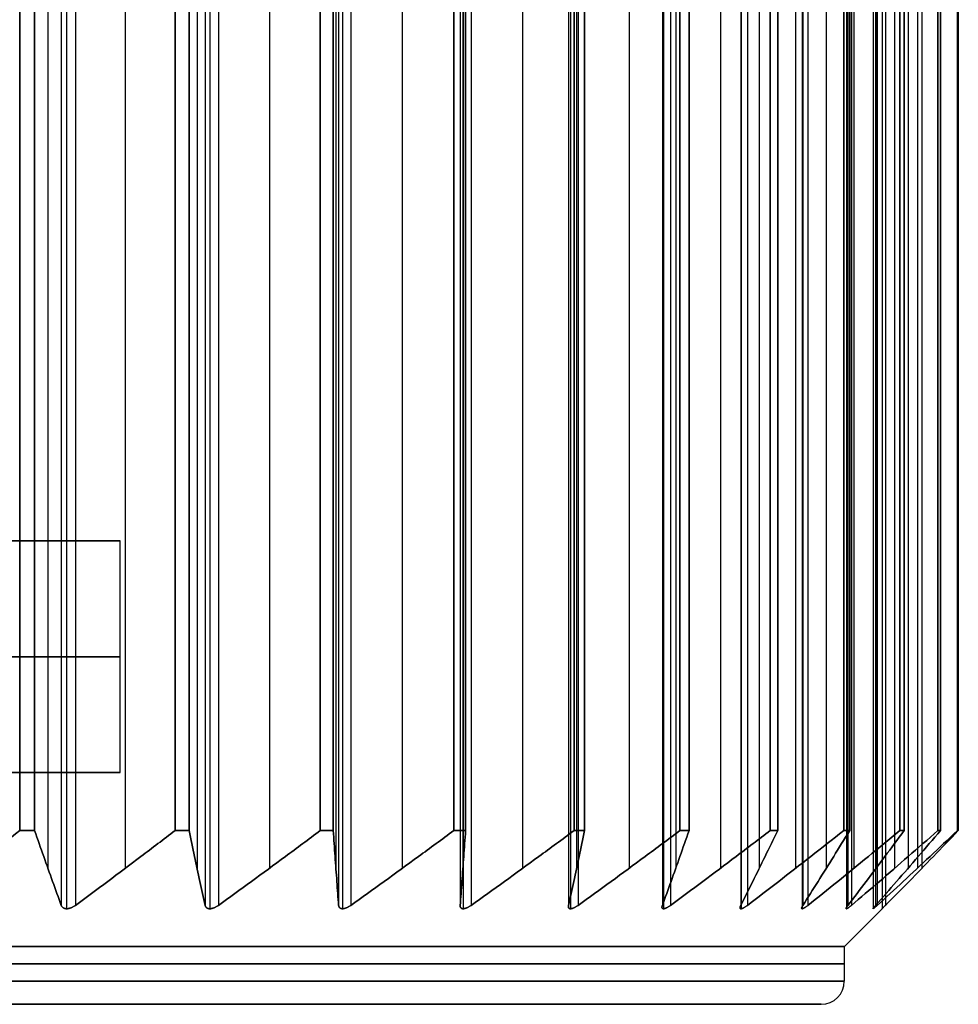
# Model space of a CAD drawing. Header units: centimetres. Extents: x -11.4 to 11.4, y -26.1 to 0.
# Tile 246 of 256: x 3.013 to 3.823, y -11 to -10.15. Entities that reach past the tile are written whole.
import ezdxf

# ---------------------------------------------------------------- set-up
doc = ezdxf.new("R2010")
doc.units = ezdxf.units.CM
doc.layers.add('Default', color=7, linetype='Continuous', true_color=0x000000)

msp = doc.modelspace()

# ---------------------------------------------------------------- linework, layer by layer
at = {"layer": 'Default'}
for p, q in [((3.05374, -9.31248, 1.21891), (3.05374, -10.91752, 1.21891)), ((3.05374, -9.31248, -1.21891), (3.05374, -10.91752, -1.21891)), ((3.1773, -9.31248, 1.13868), (3.1773, -10.91752, 1.13868)), ((3.1773, -9.31248, -1.13868), (3.1773, -10.91752, -1.13868)), ((3.29179, -9.31248, 1.04596), (3.29179, -10.91752, 1.04596)), ((3.29179, -9.31248, -1.04596), (3.29179, -10.91752, -1.04596)), ((3.39596, -9.31248, 0.94179), (3.39596, -10.91752, 0.94179)), ((3.39596, -9.31248, -0.94179), (3.39596, -10.91752, -0.94179)), ((3.48868, -9.31248, 0.8273), (3.48868, -10.91752, 0.8273)), ((3.48868, -9.31248, -0.8273), (3.48868, -10.91752, -0.8273)), ((3.56891, -9.31248, 0.70374), (3.56891, -10.91752, 0.70374)), ((3.56891, -9.31248, -0.70374), (3.56891, -10.91752, -0.70374)), ((3.6358, -9.31248, 0.57247), (3.6358, -10.91752, 0.57247)), ((3.6358, -9.31248, -0.57247), (3.6358, -10.91752, -0.57247)), ((3.68859, -9.31248, 0.43494), (3.68859, -10.91752, 0.43494)), ((3.68859, -9.31248, -0.43494), (3.68859, -10.91752, -0.43494)), ((3.72672, -9.31248, 0.29263), (3.72672, -10.91752, 0.29263)), ((3.72672, -9.31248, -0.29263), (3.72672, -10.91752, -0.29263)), ((3.74977, -9.31248, 0.14712), (3.74977, -10.91752, 0.14712)), ((3.74977, -9.31248, -0.14712), (3.74977, -10.91752, -0.14712)), ((3.75748, -9.31248), (3.75748, -10.91752)), ((3.03756, -9.34739, 1.26797), (3.03756, -10.88261, 1.26797)), ((3.03756, -9.34739, -1.26797), (3.03756, -10.88261, -1.26797)), ((3.10431, -9.34739, 1.22943), (3.10431, -10.88261, 1.22943)), ((3.10431, -9.34739, -1.22943), (3.10431, -10.88261, -1.22943)), ((3.16634, -9.34739, 1.18915), (3.16634, -10.88261, 1.18915)), ((3.16634, -9.34739, -1.18915), (3.16634, -10.88261, -1.18915)), ((3.22869, -9.34739, 1.14385), (3.22869, -10.88261, 1.14385)), ((3.22869, -9.34739, -1.14385), (3.22869, -10.88261, -1.14385)), ((3.28616, -9.34739, 1.09731), (3.28616, -10.88261, 1.09731)), ((3.28616, -9.34739, -1.09731), (3.28616, -10.88261, -1.09731)), ((3.34344, -9.34739, 1.04574), (3.34344, -10.88261, 1.04574)), ((3.34344, -9.34739, -1.04574), (3.34344, -10.88261, -1.04574)), ((3.39574, -9.34739, 0.99344), (3.39574, -10.88261, 0.99344)), ((3.39574, -9.34739, -0.99344), (3.39574, -10.88261, -0.99344)), ((3.44731, -9.34739, 0.93616), (3.44731, -10.88261, 0.93616)), ((3.44731, -9.34739, -0.93616), (3.44731, -10.88261, -0.93616)), ((3.49385, -9.34739, 0.87869), (3.49385, -10.88261, 0.87869)), ((3.49385, -9.34739, -0.87869), (3.49385, -10.88261, -0.87869)), ((3.53915, -9.34739, 0.81634), (3.53915, -10.88261, 0.81634)), ((3.53915, -9.34739, -0.81634), (3.53915, -10.88261, -0.81634)), ((3.57943, -9.34739, 0.75431), (3.57943, -10.88261, 0.75431)), ((3.57943, -9.34739, -0.75431), (3.57943, -10.88261, -0.75431)), ((3.61797, -9.34739, 0.68756), (3.61797, -10.88261, 0.68756)), ((3.61797, -9.34739, -0.68756), (3.61797, -10.88261, -0.68756)), ((3.65154, -9.34739, 0.62167), (3.65154, -10.88261, 0.62167)), ((3.65154, -9.34739, -0.62167), (3.65154, -10.88261, -0.62167)), ((3.68289, -9.34739, 0.55126), (3.68289, -10.88261, 0.55126)), ((3.68289, -9.34739, -0.55126), (3.68289, -10.88261, -0.55126)), ((3.7094, -9.34739, 0.48221), (3.7094, -10.88261, 0.48221)), ((3.7094, -9.34739, -0.48221), (3.7094, -10.88261, -0.48221)), ((3.73321, -9.34739, 0.40891), (3.73321, -10.88261, 0.40891)), ((3.73321, -9.34739, -0.40891), (3.73321, -10.88261, -0.40891)), ((3.75235, -9.34739, 0.33748), (3.75235, -10.88261, 0.33748)), ((3.75235, -9.34739, -0.33748), (3.75235, -10.88261, -0.33748)), ((3.76838, -9.34739, 0.26209), (3.76838, -10.88261, 0.26209)), ((3.76838, -9.34739, -0.26209), (3.76838, -10.88261, -0.26209)), ((3.77995, -9.34739, 0.18904), (3.77995, -10.88261, 0.18904)), ((3.77995, -9.34739, -0.18904), (3.77995, -10.88261, -0.18904)), ((3.788, -9.34739, 0.11239), (3.788, -10.88261, 0.11239)), ((3.788, -9.34739, -0.11239), (3.788, -10.88261, -0.11239)), ((3.79187, -9.34739, 0.03854), (3.79187, -10.88261, 0.03854)), ((3.79187, -9.34739, -0.03854), (3.79187, -10.88261, -0.03854)), ((3.1, -10.6), (2.94, -10.6)), ((3.1, -10.8), (3.1, -10.6)), ((3.1, -10.8), (1.6, -10.8)), ((3.725, -10.95), (3.75748, -10.91752)), ((3.725, -10.98), (3.725, -10.95)), ((3.705, -11), (0.995, -11))]:
    msp.add_line(p, q, dxfattribs=at)
at = {"layer": 'Default', "extrusion": (0, 1, 0)}
for centre, radius in [((-2.35, 0, -10.6), 0.75), ((-2.35, 0, -10.7), 0.75), ((-2.35, 0, -10.8), 0.75), ((-2.35, 0, -10.95), 1.375), ((-2.35, 0, -10.965), 1.375), ((-2.35, 0, -10.98), 1.375), ((-2.35, 0, -11), 1.355), ((-2.35, 0, -11), 1.355)]:
    msp.add_arc(centre, radius, 90, 270, dxfattribs=at)
at = {"layer": 'Default', "extrusion": (0, -1, 0)}
for start, end in [(62.72014, 63.27986), (296.72014, 297.27986), (56.72014, 57.27986), (302.72014, 303.27986), (50.72014, 51.27986), (308.72014, 309.27986), (44.72014, 45.27986), (314.72014, 315.27986), (38.72014, 39.27986), (320.72014, 321.27986), (32.72014, 33.27986), (326.72014, 327.27986), (26.72014, 27.27986), (332.72014, 333.27986), (20.72014, 21.27986), (338.72014, 339.27986), (14.72014, 15.27986), (344.72014, 345.27986), (8.72014, 9.27986), (350.72014, 351.27986), (2.72014, 3.27986), (356.72014, 357.27986)]:
    msp.add_arc((2.35, 0, 10.85), 1.475, start, end, dxfattribs=at)
at = {"layer": 'Default', "extrusion": (0.007156, 0, 0.999974)}
msp.add_arc((3.70494, -10.98, 0.01682), 0.02, 270, 0, dxfattribs=at)
at = {"layer": 'Default'}
for points, degree in [([(3.04908, -9.31543, 1.22499), (3.04908, -10.115, 1.22499), (3.04908, -10.91457, 1.22499)], 2), ([(3.04908, -9.31543, -1.22499), (3.04908, -10.115, -1.22499), (3.04908, -10.91457, -1.22499)], 2), ([(3.06133, -9.31543, 1.21791), (3.06133, -10.115, 1.21791), (3.06133, -10.91457, 1.21791)], 2), ([(3.06133, -9.31543, -1.21791), (3.06133, -10.115, -1.21791), (3.06133, -10.91457, -1.21791)], 2), ([(3.1733, -9.31543, 1.1452), (3.1733, -10.115, 1.1452), (3.1733, -10.91457, 1.1452)], 2), ([(3.1733, -9.31543, -1.1452), (3.1733, -10.115, -1.1452), (3.1733, -10.91457, -1.1452)], 2), ([(3.18474, -9.31543, 1.13689), (3.18474, -10.115, 1.13689), (3.18474, -10.91457, 1.13689)], 2), ([(3.18474, -9.31543, -1.13689), (3.18474, -10.115, -1.13689), (3.18474, -10.91457, -1.13689)], 2), ([(3.28849, -9.31543, 1.05287), (3.28849, -10.115, 1.05287), (3.28849, -10.91457, 1.05287)], 2), ([(3.28849, -9.31543, -1.05287), (3.28849, -10.115, -1.05287), (3.28849, -10.91457, -1.05287)], 2), ([(3.299, -9.31543, 1.04341), (3.299, -10.115, 1.04341), (3.299, -10.91457, 1.04341)], 2), ([(3.299, -9.31543, -1.04341), (3.299, -10.115, -1.04341), (3.299, -10.91457, -1.04341)], 2), ([(3.39341, -9.31543, 0.949), (3.39341, -10.115, 0.949), (3.39341, -10.91457, 0.949)], 2), ([(3.39341, -9.31543, -0.949), (3.39341, -10.115, -0.949), (3.39341, -10.91457, -0.949)], 2), ([(3.40287, -9.31543, 0.93849), (3.40287, -10.115, 0.93849), (3.40287, -10.91457, 0.93849)], 2), ([(3.40287, -9.31543, -0.93849), (3.40287, -10.115, -0.93849), (3.40287, -10.91457, -0.93849)], 2), ([(3.48689, -9.31543, 0.83474), (3.48689, -10.115, 0.83474), (3.48689, -10.91457, 0.83474)], 2), ([(3.48689, -9.31543, -0.83474), (3.48689, -10.115, -0.83474), (3.48689, -10.91457, -0.83474)], 2), ([(3.4952, -9.31543, 0.8233), (3.4952, -10.115, 0.8233), (3.4952, -10.91457, 0.8233)], 2), ([(3.4952, -9.31543, -0.8233), (3.4952, -10.115, -0.8233), (3.4952, -10.91457, -0.8233)], 2), ([(3.56791, -9.31543, 0.71133), (3.56791, -10.115, 0.71133), (3.56791, -10.91457, 0.71133)], 2), ([(3.56791, -9.31543, -0.71133), (3.56791, -10.115, -0.71133), (3.56791, -10.91457, -0.71133)], 2), ([(3.57499, -9.31543, 0.69908), (3.57499, -10.115, 0.69908), (3.57499, -10.91457, 0.69908)], 2), ([(3.57499, -9.31543, -0.69908), (3.57499, -10.115, -0.69908), (3.57499, -10.91457, -0.69908)], 2), ([(3.6356, -9.31543, 0.58012), (3.6356, -10.115, 0.58012), (3.6356, -10.91457, 0.58012)], 2), ([(3.6356, -9.31543, -0.58012), (3.6356, -10.115, -0.58012), (3.6356, -10.91457, -0.58012)], 2), ([(3.64135, -9.31543, 0.56721), (3.64135, -10.115, 0.56721), (3.64135, -10.91457, 0.56721)], 2), ([(3.64135, -9.31543, -0.56721), (3.64135, -10.115, -0.56721), (3.64135, -10.91457, -0.56721)], 2), ([(3.68919, -9.31543, 0.44257), (3.68919, -10.115, 0.44257), (3.68919, -10.91457, 0.44257)], 2), ([(3.68919, -9.31543, -0.44257), (3.68919, -10.115, -0.44257), (3.68919, -10.91457, -0.44257)], 2), ([(3.69356, -9.31543, 0.42912), (3.69356, -10.115, 0.42912), (3.69356, -10.91457, 0.42912)], 2), ([(3.69356, -9.31543, -0.42912), (3.69356, -10.115, -0.42912), (3.69356, -10.91457, -0.42912)], 2), ([(3.72812, -9.31543, 0.30016), (3.72812, -10.115, 0.30016), (3.72812, -10.91457, 0.30016)], 2), ([(3.72812, -9.31543, -0.30016), (3.72812, -10.115, -0.30016), (3.72812, -10.91457, -0.30016)], 2), ([(3.73106, -9.31543, 0.28632), (3.73106, -10.115, 0.28632), (3.73106, -10.91457, 0.28632)], 2), ([(3.73106, -9.31543, -0.28632), (3.73106, -10.115, -0.28632), (3.73106, -10.91457, -0.28632)], 2), ([(3.75194, -9.31543, 0.15446), (3.75194, -10.115, 0.15446), (3.75194, -10.91457, 0.15446)], 2), ([(3.75194, -9.31543, -0.15446), (3.75194, -10.115, -0.15446), (3.75194, -10.91457, -0.15446)], 2), ([(3.75342, -9.31543, 0.1404), (3.75342, -10.115, 0.1404), (3.75342, -10.91457, 0.1404)], 2), ([(3.75342, -9.31543, -0.1404), (3.75342, -10.115, -0.1404), (3.75342, -10.91457, -0.1404)], 2), ([(3.76041, -9.31543, 0.00707), (3.76041, -10.115, 0.00707), (3.76041, -10.91457, 0.00707)], 2), ([(3.76041, -9.31543, -0.00707), (3.76041, -10.115, -0.00707), (3.76041, -10.91457, -0.00707)], 2), ([(3.01321, -9.38, 1.31749), (3.01321, -10.115, 1.31749), (3.01321, -10.85, 1.31749)], 2), ([(3.01321, -10.85, -1.31749), (3.01321, -10.115, -1.31749), (3.01321, -9.38, -1.31749)], 2), ([(3.02605, -10.85, 1.31095), (3.02605, -10.115, 1.31095), (3.02605, -9.38, 1.31095)], 2), ([(3.02605, -9.38, -1.31095), (3.02605, -10.115, -1.31095), (3.02605, -10.85, -1.31095)], 2), ([(3.14729, -9.38, 1.24095), (3.14729, -10.115, 1.24095), (3.14729, -10.85, 1.24095)], 2), ([(3.14729, -10.85, -1.24095), (3.14729, -10.115, -1.24095), (3.14729, -9.38, -1.24095)], 2), ([(3.15938, -10.85, 1.2331), (3.15938, -10.115, 1.2331), (3.15938, -9.38, 1.2331)], 2), ([(3.15938, -9.38, -1.2331), (3.15938, -10.115, -1.2331), (3.15938, -10.85, -1.2331)], 2), ([(3.27264, -9.38, 1.15081), (3.27264, -10.115, 1.15081), (3.27264, -10.85, 1.15081)], 2), ([(3.27264, -10.85, -1.15081), (3.27264, -10.115, -1.15081), (3.27264, -9.38, -1.15081)], 2), ([(3.28384, -10.85, 1.14174), (3.28384, -10.115, 1.14174), (3.28384, -9.38, 1.14174)], 2), ([(3.28384, -9.38, -1.14174), (3.28384, -10.115, -1.14174), (3.28384, -10.85, -1.14174)], 2), ([(3.38788, -9.38, 1.04806), (3.38788, -10.115, 1.04806), (3.38788, -10.85, 1.04806)], 2), ([(3.38788, -10.85, -1.04806), (3.38788, -10.115, -1.04806), (3.38788, -9.38, -1.04806)], 2), ([(3.39806, -10.85, 1.03788), (3.39806, -10.115, 1.03788), (3.39806, -9.38, 1.03788)], 2), ([(3.39806, -9.38, -1.03788), (3.39806, -10.115, -1.03788), (3.39806, -10.85, -1.03788)], 2), ([(3.49174, -9.38, 0.93384), (3.49174, -10.115, 0.93384), (3.49174, -10.85, 0.93384)], 2), ([(3.49174, -10.85, -0.93384), (3.49174, -10.115, -0.93384), (3.49174, -9.38, -0.93384)], 2), ([(3.50081, -10.85, 0.92264), (3.50081, -10.115, 0.92264), (3.50081, -9.38, 0.92264)], 2), ([(3.50081, -9.38, -0.92264), (3.50081, -10.115, -0.92264), (3.50081, -10.85, -0.92264)], 2), ([(3.5831, -9.38, 0.80938), (3.5831, -10.115, 0.80938), (3.5831, -10.85, 0.80938)], 2), ([(3.5831, -10.85, -0.80938), (3.5831, -10.115, -0.80938), (3.5831, -9.38, -0.80938)], 2), ([(3.59095, -10.85, 0.79729), (3.59095, -10.115, 0.79729), (3.59095, -9.38, 0.79729)], 2), ([(3.59095, -9.38, -0.79729), (3.59095, -10.115, -0.79729), (3.59095, -10.85, -0.79729)], 2), ([(3.66095, -9.38, 0.67605), (3.66095, -10.115, 0.67605), (3.66095, -10.85, 0.67605)], 2), ([(3.66095, -10.85, -0.67605), (3.66095, -10.115, -0.67605), (3.66095, -9.38, -0.67605)], 2), ([(3.66749, -10.85, 0.66321), (3.66749, -10.115, 0.66321), (3.66749, -9.38, 0.66321)], 2), ([(3.66749, -9.38, -0.66321), (3.66749, -10.115, -0.66321), (3.66749, -10.85, -0.66321)], 2), ([(3.72443, -9.38, 0.53531), (3.72443, -10.115, 0.53531), (3.72443, -10.85, 0.53531)], 2), ([(3.72443, -10.85, -0.53531), (3.72443, -10.115, -0.53531), (3.72443, -9.38, -0.53531)], 2), ([(3.7296, -10.85, 0.52186), (3.7296, -10.115, 0.52186), (3.7296, -9.38, 0.52186)], 2), ([(3.7296, -9.38, -0.52186), (3.7296, -10.115, -0.52186), (3.7296, -10.85, -0.52186)], 2), ([(3.77286, -9.38, 0.38871), (3.77286, -10.115, 0.38871), (3.77286, -10.85, 0.38871)], 2), ([(3.77286, -10.85, -0.38871), (3.77286, -10.115, -0.38871), (3.77286, -9.38, -0.38871)], 2), ([(3.77659, -10.85, 0.37479), (3.77659, -10.115, 0.37479), (3.77659, -9.38, 0.37479)], 2), ([(3.77659, -9.38, -0.37479), (3.77659, -10.115, -0.37479), (3.77659, -10.85, -0.37479)], 2), ([(3.8057, -9.38, 0.23785), (3.8057, -10.115, 0.23785), (3.8057, -10.85, 0.23785)], 2), ([(3.8057, -10.85, -0.23785), (3.8057, -10.115, -0.23785), (3.8057, -9.38, -0.23785)], 2), ([(3.80795, -10.85, 0.22362), (3.80795, -10.115, 0.22362), (3.80795, -9.38, 0.22362)], 2), ([(3.80795, -9.38, -0.22362), (3.80795, -10.115, -0.22362), (3.80795, -10.85, -0.22362)], 2), ([(3.82258, -9.38, 0.08439), (3.82258, -10.115, 0.08439), (3.82258, -10.85, 0.08439)], 2), ([(3.82258, -10.85, -0.08439), (3.82258, -10.115, -0.08439), (3.82258, -9.38, -0.08439)], 2), ([(3.82334, -10.85, 0.07), (3.82334, -10.115, 0.07), (3.82334, -9.38, 0.07)], 2), ([(3.82334, -9.38, -0.07), (3.82334, -10.115, -0.07), (3.82334, -10.85, -0.07)], 2), ([(3.01321, -10.85, 1.31749), (3.00361, -10.85761, 1.31381), (2.98466, -10.87253, 1.30653), (2.95696, -10.89405, 1.2959), (2.93899, -10.90783, 1.289), (2.93012, -10.91457, 1.2856)], 3), ([(2.93012, -10.91457, -1.2856), (2.93899, -10.90783, -1.289), (2.95696, -10.89405, -1.2959), (2.98466, -10.87253, -1.30653), (3.00361, -10.85761, -1.31381), (3.01321, -10.85, -1.31749)], 3), ([(3.04908, -10.91457, 1.22499), (3.04662, -10.90783, 1.23415), (3.04164, -10.89405, 1.25275), (3.03396, -10.87253, 1.28141), (3.02871, -10.85761, 1.30102), (3.02605, -10.85, 1.31095)], 3), ([(3.02605, -10.85, -1.31095), (3.02871, -10.85761, -1.30102), (3.03396, -10.87253, -1.28141), (3.04164, -10.89405, -1.25275), (3.04662, -10.90783, -1.23415), (3.04908, -10.91457, -1.22499)], 3), ([(3.14729, -10.85, 1.24095), (3.13736, -10.85761, 1.23829), (3.11775, -10.87253, 1.23303), (3.08909, -10.89405, 1.22535), (3.0705, -10.90783, 1.22037), (3.06133, -10.91457, 1.21791)], 3), ([(3.06133, -10.91457, -1.21791), (3.0705, -10.90783, -1.22037), (3.08909, -10.89405, -1.22535), (3.11775, -10.87253, -1.23303), (3.13736, -10.85761, -1.23829), (3.14729, -10.85, -1.24095)], 3), ([(3.1733, -10.91457, 1.1452), (3.17181, -10.90783, 1.15458), (3.1688, -10.89405, 1.17359), (3.16416, -10.87253, 1.20289), (3.16098, -10.85761, 1.22295), (3.15938, -10.85, 1.2331)], 3), ([(3.15938, -10.85, -1.2331), (3.16098, -10.85761, -1.22295), (3.16416, -10.87253, -1.20289), (3.1688, -10.89405, -1.17359), (3.17181, -10.90783, -1.15458), (3.1733, -10.91457, -1.1452)], 3), ([(3.27264, -10.85, 1.15081), (3.26248, -10.85761, 1.1492), (3.24243, -10.87253, 1.14603), (3.21313, -10.89405, 1.14138), (3.19411, -10.90783, 1.13837), (3.18474, -10.91457, 1.13689)], 3), ([(3.18474, -10.91457, -1.13689), (3.19411, -10.90783, -1.13837), (3.21313, -10.89405, -1.14138), (3.24243, -10.87253, -1.14603), (3.26248, -10.85761, -1.1492), (3.27264, -10.85, -1.15081)], 3), ([(3.28849, -10.91457, 1.05287), (3.288, -10.90783, 1.06235), (3.28699, -10.89405, 1.08157), (3.28544, -10.87253, 1.1112), (3.28437, -10.85761, 1.13148), (3.28384, -10.85, 1.14174)], 3), ([(3.28384, -10.85, -1.14174), (3.28437, -10.85761, -1.13148), (3.28544, -10.87253, -1.1112), (3.28699, -10.89405, -1.08157), (3.288, -10.90783, -1.06235), (3.28849, -10.91457, -1.05287)], 3), ([(3.38788, -10.85, 1.04806), (3.37761, -10.85761, 1.04753), (3.35733, -10.87253, 1.04646), (3.32771, -10.89405, 1.04491), (3.30848, -10.90783, 1.0439), (3.299, -10.91457, 1.04341)], 3), ([(3.299, -10.91457, -1.04341), (3.30848, -10.90783, -1.0439), (3.32771, -10.89405, -1.04491), (3.35733, -10.87253, -1.04646), (3.37761, -10.85761, -1.04753), (3.38788, -10.85, -1.04806)], 3), ([(3.39341, -10.91457, 0.949), (3.3939, -10.90783, 0.95848), (3.39491, -10.89405, 0.97771), (3.39646, -10.87253, 1.00733), (3.39753, -10.85761, 1.02761), (3.39806, -10.85, 1.03788)], 3), ([(3.39806, -10.85, -1.03788), (3.39753, -10.85761, -1.02761), (3.39646, -10.87253, -1.00733), (3.39491, -10.89405, -0.97771), (3.3939, -10.90783, -0.95848), (3.39341, -10.91457, -0.949)], 3), ([(3.49174, -10.85, 0.93384), (3.48148, -10.85761, 0.93437), (3.4612, -10.87253, 0.93544), (3.43157, -10.89405, 0.93699), (3.41235, -10.90783, 0.938), (3.40287, -10.91457, 0.93849)], 3), ([(3.40287, -10.91457, -0.93849), (3.41235, -10.90783, -0.938), (3.43157, -10.89405, -0.93699), (3.4612, -10.87253, -0.93544), (3.48148, -10.85761, -0.93437), (3.49174, -10.85, -0.93384)], 3), ([(3.48689, -10.91457, 0.83474), (3.48837, -10.90783, 0.84411), (3.49138, -10.89405, 0.86313), (3.49603, -10.87253, 0.89243), (3.4992, -10.85761, 0.91248), (3.50081, -10.85, 0.92264)], 3), ([(3.50081, -10.85, -0.92264), (3.4992, -10.85761, -0.91248), (3.49603, -10.87253, -0.89243), (3.49138, -10.89405, -0.86313), (3.48837, -10.90783, -0.84411), (3.48689, -10.91457, -0.83474)], 3), ([(3.5831, -10.85, 0.80938), (3.57295, -10.85761, 0.81098), (3.55289, -10.87253, 0.81416), (3.52359, -10.89405, 0.8188), (3.50458, -10.90783, 0.82181), (3.4952, -10.91457, 0.8233)], 3), ([(3.4952, -10.91457, -0.8233), (3.50458, -10.90783, -0.82181), (3.52359, -10.89405, -0.8188), (3.55289, -10.87253, -0.81416), (3.57295, -10.85761, -0.81098), (3.5831, -10.85, -0.80938)], 3), ([(3.56791, -10.91457, 0.71133), (3.57037, -10.90783, 0.7205), (3.57535, -10.89405, 0.73909), (3.58303, -10.87253, 0.76775), (3.58829, -10.85761, 0.78736), (3.59095, -10.85, 0.79729)], 3), ([(3.59095, -10.85, -0.79729), (3.58829, -10.85761, -0.78736), (3.58303, -10.87253, -0.76775), (3.57535, -10.89405, -0.73909), (3.57037, -10.90783, -0.7205), (3.56791, -10.91457, -0.71133)], 3), ([(3.66095, -10.85, 0.67605), (3.65102, -10.85761, 0.67871), (3.63141, -10.87253, 0.68396), (3.60275, -10.89405, 0.69164), (3.58415, -10.90783, 0.69662), (3.57499, -10.91457, 0.69908)], 3), ([(3.57499, -10.91457, -0.69908), (3.58415, -10.90783, -0.69662), (3.60275, -10.89405, -0.69164), (3.63141, -10.87253, -0.68396), (3.65102, -10.85761, -0.67871), (3.66095, -10.85, -0.67605)], 3), ([(3.6356, -10.91457, 0.58012), (3.639, -10.90783, 0.58899), (3.6459, -10.89405, 0.60696), (3.65653, -10.87253, 0.63466), (3.66381, -10.85761, 0.65361), (3.66749, -10.85, 0.66321)], 3), ([(3.66749, -10.85, -0.66321), (3.66381, -10.85761, -0.65361), (3.65653, -10.87253, -0.63466), (3.6459, -10.89405, -0.60696), (3.639, -10.90783, -0.58899), (3.6356, -10.91457, -0.58012)], 3), ([(3.72443, -10.85, 0.53531), (3.71483, -10.85761, 0.539), (3.69588, -10.87253, 0.54627), (3.66818, -10.89405, 0.5569), (3.65021, -10.90783, 0.5638), (3.64135, -10.91457, 0.56721)], 3), ([(3.64135, -10.91457, -0.56721), (3.65021, -10.90783, -0.5638), (3.66818, -10.89405, -0.5569), (3.69588, -10.87253, -0.54627), (3.71483, -10.85761, -0.539), (3.72443, -10.85, -0.53531)], 3), ([(3.68919, -10.91457, 0.44257), (3.6935, -10.90783, 0.45102), (3.70224, -10.89405, 0.46818), (3.71571, -10.87253, 0.49461), (3.72493, -10.85761, 0.5127), (3.7296, -10.85, 0.52186)], 3), ([(3.7296, -10.85, -0.52186), (3.72493, -10.85761, -0.5127), (3.71571, -10.87253, -0.49461), (3.70224, -10.89405, -0.46818), (3.6935, -10.90783, -0.45102), (3.68919, -10.91457, -0.44257)], 3), ([(3.77286, -10.85, 0.38871), (3.7637, -10.85761, 0.39338), (3.74561, -10.87253, 0.4026), (3.71917, -10.89405, 0.41607), (3.70202, -10.90783, 0.42481), (3.69356, -10.91457, 0.42912)], 3), ([(3.69356, -10.91457, -0.42912), (3.70202, -10.90783, -0.42481), (3.71917, -10.89405, -0.41607), (3.74561, -10.87253, -0.4026), (3.7637, -10.85761, -0.39338), (3.77286, -10.85, -0.38871)], 3), ([(3.72812, -10.91457, 0.30016), (3.73329, -10.90783, 0.30812), (3.74377, -10.89405, 0.32426), (3.75993, -10.87253, 0.34914), (3.77099, -10.85761, 0.36617), (3.77659, -10.85, 0.37479)], 3), ([(3.77659, -10.85, -0.37479), (3.77099, -10.85761, -0.36617), (3.75993, -10.87253, -0.34914), (3.74377, -10.89405, -0.32426), (3.73329, -10.90783, -0.30812), (3.72812, -10.91457, -0.30016)], 3), ([(3.8057, -10.85, 0.23785), (3.79707, -10.85761, 0.24345), (3.78005, -10.87253, 0.25451), (3.75516, -10.89405, 0.27067), (3.73902, -10.90783, 0.28115), (3.73106, -10.91457, 0.28632)], 3), ([(3.73106, -10.91457, -0.28632), (3.73902, -10.90783, -0.28115), (3.75516, -10.89405, -0.27067), (3.78005, -10.87253, -0.25451), (3.79707, -10.85761, -0.24345), (3.8057, -10.85, -0.23785)], 3), ([(3.75194, -10.91457, 0.15446), (3.75792, -10.90783, 0.16184), (3.77003, -10.89405, 0.1768), (3.7887, -10.87253, 0.19985), (3.80148, -10.85761, 0.21563), (3.80795, -10.85, 0.22362)], 3), ([(3.80795, -10.85, -0.22362), (3.80148, -10.85761, -0.21563), (3.7887, -10.87253, -0.19985), (3.77003, -10.89405, -0.1768), (3.75792, -10.90783, -0.16184), (3.75194, -10.91457, -0.15446)], 3), ([(3.82258, -10.85, 0.08439), (3.81459, -10.85761, 0.09086), (3.79882, -10.87253, 0.10364), (3.77576, -10.89405, 0.12231), (3.7608, -10.90783, 0.13442), (3.75342, -10.91457, 0.1404)], 3), ([(3.75342, -10.91457, -0.1404), (3.7608, -10.90783, -0.13442), (3.77576, -10.89405, -0.12231), (3.79882, -10.87253, -0.10364), (3.81459, -10.85761, -0.09086), (3.82258, -10.85, -0.08439)], 3), ([(3.76041, -10.91457, 0.00707), (3.76712, -10.90783, 0.01378), (3.78073, -10.89405, 0.0274), (3.80171, -10.87253, 0.04837), (3.81607, -10.85761, 0.06273), (3.82334, -10.85, 0.07)], 3), ([(3.82334, -10.85, -0.07), (3.81607, -10.85761, -0.06273), (3.80171, -10.87253, -0.04837), (3.78073, -10.89405, -0.0274), (3.76712, -10.90783, -0.01378), (3.76041, -10.91457, -0.00707)], 3), ([(3.06133, -10.91457, 1.21791), (3.06097, -10.91484, 1.21782), (3.06025, -10.91533, 1.21767), (3.0592, -10.91594, 1.21757), (3.05819, -10.91645, 1.21757), (3.05723, -10.91684, 1.21767), (3.0563, -10.91715, 1.21786), (3.0554, -10.91737, 1.21813), (3.05454, -10.91749, 1.21848), (3.05374, -10.91753, 1.2189), (3.05297, -10.91749, 1.21939), (3.05224, -10.91737, 1.21996), (3.05155, -10.91715, 1.2206), (3.05092, -10.91684, 1.22132), (3.05035, -10.91645, 1.2221), (3.04984, -10.91594, 1.22297), (3.0494, -10.91532, 1.22394), (3.04918, -10.91484, 1.22463), (3.04908, -10.91457, 1.22499)], 3), ([(3.04908, -10.91457, -1.22499), (3.04918, -10.91484, -1.22463), (3.04941, -10.91533, -1.22393), (3.04984, -10.91594, -1.22297), (3.05035, -10.91645, -1.2221), (3.05092, -10.91684, -1.22132), (3.05155, -10.91715, -1.2206), (3.05224, -10.91737, -1.21996), (3.05297, -10.91749, -1.21939), (3.05373, -10.91753, -1.2189), (3.05454, -10.91749, -1.21849), (3.05539, -10.91737, -1.21814), (3.0563, -10.91715, -1.21786), (3.05723, -10.91684, -1.21767), (3.05819, -10.91645, -1.21757), (3.05921, -10.91594, -1.21757), (3.06026, -10.91532, -1.21767), (3.06097, -10.91484, -1.21782), (3.06133, -10.91457, -1.21791)], 3), ([(3.18474, -10.91457, 1.13689), (3.18437, -10.91484, 1.13683), (3.18364, -10.91533, 1.13676), (3.18259, -10.91594, 1.13676), (3.18158, -10.91645, 1.13688), (3.18064, -10.91684, 1.13708), (3.17973, -10.91715, 1.13736), (3.17886, -10.91737, 1.13773), (3.17805, -10.91749, 1.13816), (3.17729, -10.91753, 1.13866), (3.17658, -10.91749, 1.13923), (3.17591, -10.91737, 1.13987), (3.1753, -10.91715, 1.14058), (3.17474, -10.91684, 1.14136), (3.17426, -10.91645, 1.1422), (3.17384, -10.91594, 1.14312), (3.17351, -10.91532, 1.14412), (3.17336, -10.91484, 1.14484), (3.1733, -10.91457, 1.1452)], 3), ([(3.1733, -10.91457, -1.1452), (3.17336, -10.91484, -1.14483), (3.17351, -10.91533, -1.14412), (3.17384, -10.91594, -1.14312), (3.17426, -10.91645, -1.1422), (3.17474, -10.91684, -1.14136), (3.1753, -10.91715, -1.14058), (3.17591, -10.91737, -1.13987), (3.17658, -10.91749, -1.13923), (3.17728, -10.91753, -1.13867), (3.17804, -10.91749, -1.13817), (3.17886, -10.91737, -1.13773), (3.17973, -10.91715, -1.13736), (3.18064, -10.91684, -1.13708), (3.18159, -10.91645, -1.13688), (3.18259, -10.91594, -1.13676), (3.18365, -10.91532, -1.13676), (3.18437, -10.91484, -1.13683), (3.18474, -10.91457, -1.13689)], 3), ([(3.299, -10.91457, 1.04341), (3.29863, -10.91484, 1.04339), (3.2979, -10.91533, 1.04339), (3.29685, -10.91594, 1.04351), (3.29586, -10.91645, 1.04372), (3.29494, -10.91684, 1.04402), (3.29407, -10.91715, 1.0444), (3.29325, -10.91737, 1.04486), (3.29248, -10.91749, 1.04537), (3.29178, -10.91753, 1.04595), (3.29114, -10.91749, 1.04659), (3.29054, -10.91737, 1.04729), (3.29, -10.91715, 1.04807), (3.28953, -10.91684, 1.0489), (3.28914, -10.91645, 1.04978), (3.28882, -10.91594, 1.05074), (3.28859, -10.91532, 1.05178), (3.28851, -10.91484, 1.0525), (3.28849, -10.91457, 1.05287)], 3), ([(3.28849, -10.91457, -1.05287), (3.28851, -10.91484, -1.0525), (3.28859, -10.91533, -1.05177), (3.28882, -10.91594, -1.05074), (3.28914, -10.91645, -1.04978), (3.28953, -10.91684, -1.0489), (3.29, -10.91715, -1.04807), (3.29054, -10.91737, -1.0473), (3.29113, -10.91749, -1.04659), (3.29177, -10.91753, -1.04596), (3.29248, -10.91749, -1.04538), (3.29324, -10.91737, -1.04486), (3.29407, -10.91715, -1.0444), (3.29494, -10.91684, -1.04402), (3.29587, -10.91645, -1.04372), (3.29686, -10.91594, -1.04351), (3.2979, -10.91532, -1.04339), (3.29863, -10.91484, -1.04339), (3.299, -10.91457, -1.04341)], 3), ([(3.40287, -10.91457, 0.93849), (3.4025, -10.91484, 0.93851), (3.40177, -10.91533, 0.93859), (3.40074, -10.91594, 0.93882), (3.39978, -10.91645, 0.93914), (3.3989, -10.91684, 0.93953), (3.39807, -10.91715, 0.94), (3.3973, -10.91737, 0.94054), (3.39659, -10.91749, 0.94113), (3.39596, -10.91753, 0.94177), (3.39538, -10.91749, 0.94248), (3.39486, -10.91737, 0.94324), (3.3944, -10.91715, 0.94407), (3.39402, -10.91684, 0.94494), (3.39372, -10.91645, 0.94587), (3.39351, -10.91594, 0.94686), (3.39339, -10.91532, 0.9479), (3.39339, -10.91484, 0.94863), (3.39341, -10.91457, 0.949)], 3), ([(3.39341, -10.91457, -0.949), (3.39339, -10.91484, -0.94863), (3.39339, -10.91533, -0.9479), (3.39351, -10.91594, -0.94685), (3.39372, -10.91645, -0.94586), (3.39402, -10.91684, -0.94494), (3.3944, -10.91715, -0.94407), (3.39486, -10.91737, -0.94325), (3.39537, -10.91749, -0.94248), (3.39595, -10.91753, -0.94178), (3.39659, -10.91749, -0.94114), (3.39729, -10.91737, -0.94054), (3.39807, -10.91715, -0.94), (3.3989, -10.91684, -0.93953), (3.39978, -10.91645, -0.93914), (3.40074, -10.91594, -0.93882), (3.40178, -10.91532, -0.93859), (3.4025, -10.91484, -0.93851), (3.40287, -10.91457, -0.93849)], 3), ([(3.4952, -10.91457, 0.8233), (3.49483, -10.91484, 0.82336), (3.49412, -10.91533, 0.82351), (3.49312, -10.91594, 0.82384), (3.4922, -10.91645, 0.82426), (3.49136, -10.91684, 0.82474), (3.49058, -10.91715, 0.8253), (3.48987, -10.91737, 0.82591), (3.48923, -10.91749, 0.82658), (3.48867, -10.91753, 0.82728), (3.48817, -10.91749, 0.82804), (3.48773, -10.91737, 0.82886), (3.48736, -10.91715, 0.82973), (3.48708, -10.91684, 0.83064), (3.48688, -10.91645, 0.83159), (3.48676, -10.91594, 0.83259), (3.48676, -10.91532, 0.83365), (3.48683, -10.91484, 0.83437), (3.48689, -10.91457, 0.83474)], 3), ([(3.48689, -10.91457, -0.83474), (3.48683, -10.91484, -0.83437), (3.48676, -10.91533, -0.83364), (3.48676, -10.91594, -0.83259), (3.48688, -10.91645, -0.83158), (3.48708, -10.91684, -0.83064), (3.48736, -10.91715, -0.82973), (3.48773, -10.91737, -0.82886), (3.48816, -10.91749, -0.82805), (3.48866, -10.91753, -0.82729), (3.48923, -10.91749, -0.82658), (3.48987, -10.91737, -0.82591), (3.49058, -10.91715, -0.8253), (3.49136, -10.91684, -0.82474), (3.4922, -10.91645, -0.82426), (3.49312, -10.91594, -0.82384), (3.49412, -10.91532, -0.82351), (3.49484, -10.91484, -0.82336), (3.4952, -10.91457, -0.8233)], 3), ([(3.57499, -10.91457, 0.69908), (3.57463, -10.91484, 0.69918), (3.57393, -10.91533, 0.69941), (3.57297, -10.91594, 0.69984), (3.5721, -10.91645, 0.70035), (3.57132, -10.91684, 0.70092), (3.5706, -10.91715, 0.70155), (3.56996, -10.91737, 0.70224), (3.56939, -10.91749, 0.70297), (3.5689, -10.91753, 0.70373), (3.56849, -10.91749, 0.70454), (3.56814, -10.91737, 0.70539), (3.56786, -10.91715, 0.7063), (3.56767, -10.91684, 0.70723), (3.56757, -10.91645, 0.70819), (3.56757, -10.91594, 0.70921), (3.56767, -10.91532, 0.71026), (3.56782, -10.91484, 0.71097), (3.56791, -10.91457, 0.71133)], 3), ([(3.56791, -10.91457, -0.71133), (3.56782, -10.91484, -0.71097), (3.56767, -10.91533, -0.71025), (3.56757, -10.91594, -0.7092), (3.56757, -10.91645, -0.70819), (3.56767, -10.91684, -0.70723), (3.56786, -10.91715, -0.7063), (3.56813, -10.91737, -0.7054), (3.56848, -10.91749, -0.70454), (3.5689, -10.91753, -0.70374), (3.56939, -10.91749, -0.70297), (3.56996, -10.91737, -0.70224), (3.5706, -10.91715, -0.70155), (3.57132, -10.91684, -0.70092), (3.5721, -10.91645, -0.70035), (3.57297, -10.91594, -0.69984), (3.57394, -10.91532, -0.6994), (3.57463, -10.91484, -0.69918), (3.57499, -10.91457, -0.69908)], 3), ([(3.64135, -10.91457, 0.56721), (3.641, -10.91484, 0.56734), (3.64034, -10.91533, 0.56764), (3.63943, -10.91594, 0.56817), (3.63861, -10.91645, 0.56877), (3.63789, -10.91684, 0.56942), (3.63725, -10.91715, 0.57012), (3.63668, -10.91737, 0.57087), (3.63619, -10.91749, 0.57165), (3.63579, -10.91753, 0.57246), (3.63545, -10.91749, 0.57331), (3.6352, -10.91737, 0.5742), (3.63502, -10.91715, 0.57513), (3.63493, -10.91684, 0.57607), (3.63493, -10.91645, 0.57704), (3.63503, -10.91594, 0.57805), (3.63524, -10.91532, 0.57908), (3.63546, -10.91484, 0.57978), (3.6356, -10.91457, 0.58012)], 3), ([(3.6356, -10.91457, -0.58012), (3.63546, -10.91484, -0.57978), (3.63524, -10.91533, -0.57908), (3.63503, -10.91594, -0.57805), (3.63493, -10.91645, -0.57704), (3.63493, -10.91684, -0.57607), (3.63502, -10.91715, -0.57512), (3.6352, -10.91737, -0.5742), (3.63545, -10.91749, -0.57332), (3.63578, -10.91753, -0.57247), (3.63619, -10.91749, -0.57166), (3.63668, -10.91737, -0.57087), (3.63725, -10.91715, -0.57012), (3.63789, -10.91684, -0.56942), (3.63861, -10.91645, -0.56877), (3.63943, -10.91594, -0.56817), (3.64034, -10.91532, -0.56764), (3.641, -10.91484, -0.56734), (3.64135, -10.91457, -0.56721)], 3), ([(3.69356, -10.91457, 0.42912), (3.69323, -10.91484, 0.42928), (3.6926, -10.91533, 0.42965), (3.69175, -10.91594, 0.43028), (3.691, -10.91645, 0.43096), (3.69036, -10.91684, 0.43168), (3.68979, -10.91715, 0.43244), (3.6893, -10.91737, 0.43325), (3.6889, -10.91749, 0.43408), (3.68858, -10.91753, 0.43493), (3.68834, -10.91749, 0.4358), (3.68818, -10.91737, 0.43671), (3.6881, -10.91715, 0.43765), (3.68811, -10.91684, 0.43861), (3.68821, -10.91645, 0.43957), (3.68841, -10.91594, 0.44056), (3.68873, -10.91532, 0.44157), (3.68903, -10.91484, 0.44224), (3.68919, -10.91457, 0.44257)], 3), ([(3.68919, -10.91457, -0.44257), (3.68903, -10.91484, -0.44223), (3.68873, -10.91533, -0.44157), (3.68841, -10.91594, -0.44056), (3.68821, -10.91645, -0.43957), (3.68811, -10.91684, -0.43861), (3.6881, -10.91715, -0.43765), (3.68818, -10.91737, -0.43672), (3.68834, -10.91749, -0.43581), (3.68858, -10.91753, -0.43494), (3.6889, -10.91749, -0.43409), (3.6893, -10.91737, -0.43325), (3.68979, -10.91715, -0.43244), (3.69036, -10.91684, -0.43168), (3.69101, -10.91645, -0.43096), (3.69175, -10.91594, -0.43028), (3.6926, -10.91532, -0.42965), (3.69323, -10.91484, -0.42928), (3.69356, -10.91457, -0.42912)], 3), ([(3.73106, -10.91457, 0.28632), (3.73075, -10.91484, 0.28653), (3.73016, -10.91533, 0.28696), (3.72938, -10.91594, 0.28767), (3.72871, -10.91645, 0.28843), (3.72814, -10.91684, 0.28921), (3.72765, -10.91715, 0.29003), (3.72725, -10.91737, 0.29088), (3.72694, -10.91749, 0.29175), (3.72671, -10.91753, 0.29262), (3.72656, -10.91749, 0.29352), (3.72649, -10.91737, 0.29444), (3.72651, -10.91715, 0.29539), (3.72662, -10.91684, 0.29633), (3.72682, -10.91645, 0.29728), (3.72713, -10.91594, 0.29825), (3.72755, -10.91532, 0.29921), (3.72792, -10.91484, 0.29985), (3.72812, -10.91457, 0.30016)], 3), ([(3.72812, -10.91457, -0.30016), (3.72792, -10.91484, -0.29985), (3.72755, -10.91533, -0.29921), (3.72713, -10.91594, -0.29824), (3.72682, -10.91645, -0.29728), (3.72662, -10.91684, -0.29633), (3.72651, -10.91715, -0.29539), (3.72649, -10.91737, -0.29445), (3.72656, -10.91749, -0.29353), (3.72671, -10.91753, -0.29263), (3.72694, -10.91749, -0.29175), (3.72725, -10.91737, -0.29088), (3.72765, -10.91715, -0.29003), (3.72814, -10.91684, -0.28921), (3.72871, -10.91645, -0.28842), (3.72938, -10.91594, -0.28767), (3.73016, -10.91532, -0.28696), (3.73075, -10.91484, -0.28653), (3.73106, -10.91457, -0.28632)], 3), ([(3.75342, -10.91457, 0.1404), (3.75313, -10.91484, 0.14063), (3.75259, -10.91533, 0.14112), (3.75189, -10.91594, 0.14191), (3.7513, -10.91645, 0.14273), (3.75082, -10.91684, 0.14357), (3.75042, -10.91715, 0.14444), (3.75011, -10.91737, 0.14532), (3.74989, -10.91749, 0.14622), (3.74976, -10.91753, 0.14711), (3.7497, -10.91749, 0.14802), (3.74973, -10.91737, 0.14895), (3.74985, -10.91715, 0.14988), (3.75006, -10.91684, 0.15081), (3.75036, -10.91645, 0.15174), (3.75076, -10.91594, 0.15266), (3.75128, -10.91532, 0.15358), (3.75171, -10.91484, 0.15417), (3.75194, -10.91457, 0.15446)], 3), ([(3.75194, -10.91457, -0.15446), (3.75171, -10.91484, -0.15417), (3.75128, -10.91533, -0.15358), (3.75076, -10.91594, -0.15266), (3.75036, -10.91645, -0.15173), (3.75006, -10.91684, -0.15081), (3.74985, -10.91715, -0.14988), (3.74973, -10.91737, -0.14895), (3.7497, -10.91749, -0.14803), (3.74976, -10.91753, -0.14713), (3.74989, -10.91749, -0.14623), (3.75011, -10.91737, -0.14533), (3.75042, -10.91715, -0.14444), (3.75082, -10.91684, -0.14357), (3.7513, -10.91645, -0.14273), (3.75189, -10.91594, -0.14191), (3.75259, -10.91532, -0.14112), (3.75313, -10.91484, -0.14063), (3.75342, -10.91457, -0.1404)], 3), ([(3.76041, -10.91457, -0.00707), (3.76015, -10.91484, -0.00681), (3.75966, -10.91533, -0.00626), (3.75905, -10.91594, -0.00541), (3.75855, -10.91645, -0.00453), (3.75815, -10.91684, -0.00364), (3.75785, -10.91715, -0.00274), (3.75763, -10.91737, -0.00182), (3.75751, -10.91749, -0.00091), (3.75747, -10.91753, -0.00001), (3.75751, -10.91749, 0.0009), (3.75763, -10.91737, 0.00182), (3.75785, -10.91715, 0.00274), (3.75815, -10.91684, 0.00364), (3.75855, -10.91645, 0.00453), (3.75905, -10.91594, 0.00541), (3.75966, -10.91532, 0.00627), (3.76015, -10.91484, 0.00681), (3.76041, -10.91457, 0.00707)], 3)]:
    msp.add_open_spline(points, degree=degree, dxfattribs=at)

doc.saveas('drawing.dxf')
